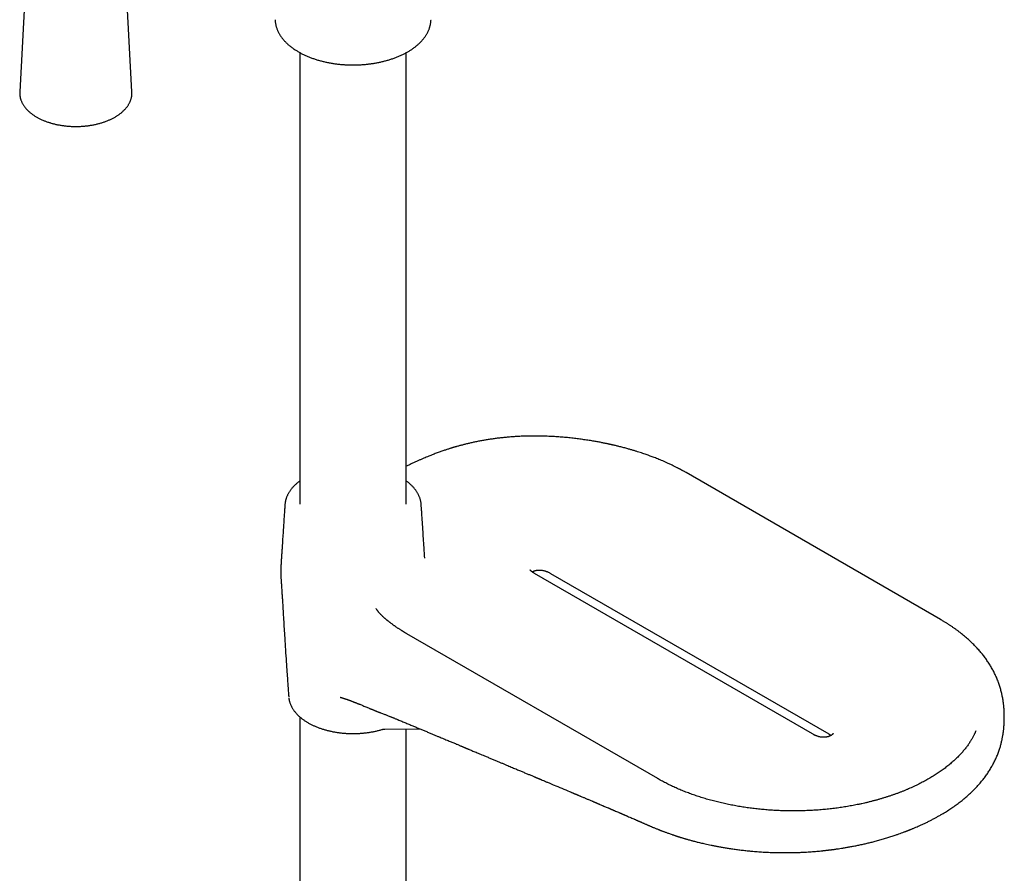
# Model space of a CAD drawing. Header units: millimetres. Extents: x 8 to 839, y 12 to 2009.
# Tile 2 of 22: x 635 to 839, y 311 to 487. Entities that reach past the tile are written whole.
import ezdxf

# ---------------------------------------------------------------- set-up
doc = ezdxf.new("R2010")
doc.units = ezdxf.units.MM

msp = doc.modelspace()

# ---------------------------------------------------------------- linework, layer by layer
at = {"color": 7, "linetype": 'Continuous', "lineweight": 30}
for p, q in [((635.84, 496.16), (634.59, 472.51)), ((657.83, 472.51), (656.58, 496.16)), ((692.65, 480.64), (692.65, 387.1)), ((714.65, 387.1), (714.65, 480.64)), ((634.59, 472.51), (634.59, 472.51)), ((657.83, 472.52), (657.83, 472.51)), ((825.33, 363.26), (772.64, 393.68)), ((689.53, 387.06), (689.53, 387.06)), ((717.77, 387.06), (717.77, 387.05)), ((718.5, 375.93), (718.5, 375.96)), ((798.86, 339.53), (741.23, 372.8)), ((744.56, 372.8), (802.19, 339.53)), ((766.77, 330.28), (714.79, 360.29)), ((692.65, 343.04), (692.65, 192.95)), ((710.2, 340.54), (717.47, 340.61)), ((714.65, 192.95), (714.65, 340.58))]:
    msp.add_line(p, q, dxfattribs=at)
for points, knots in [([(687.5, 487.47), (687.5, 487.43), (687.51, 487.3), (687.52, 487.09), (687.55, 486.84), (687.59, 486.59), (687.65, 486.34), (687.71, 486.09), (687.78, 485.84), (687.87, 485.59), (687.97, 485.34), (688.08, 485.09), (688.2, 484.84), (688.33, 484.59), (688.48, 484.35), (688.63, 484.11), (688.8, 483.87), (688.98, 483.63), (689.17, 483.39), (689.37, 483.16), (689.58, 482.93), (689.8, 482.7), (690.04, 482.48), (690.28, 482.26), (690.54, 482.05), (690.8, 481.83), (691.07, 481.63), (691.34, 481.44), (691.62, 481.26), (691.9, 481.08), (692.17, 480.91), (692.46, 480.74), (692.75, 480.58), (693.05, 480.43), (693.35, 480.27), (693.66, 480.13), (693.98, 479.98), (694.3, 479.85), (694.63, 479.71), (694.96, 479.59), (695.3, 479.46), (695.64, 479.35), (695.99, 479.23), (696.34, 479.12), (696.7, 479.02), (697.06, 478.92), (697.42, 478.83), (697.79, 478.75), (698.16, 478.66), (698.54, 478.59), (698.91, 478.52), (699.29, 478.45), (699.67, 478.39), (700.06, 478.34), (700.44, 478.29), (700.82, 478.25), (701.21, 478.21), (701.59, 478.18), (701.97, 478.15), (702.34, 478.13), (702.67, 478.12), (702.96, 478.11), (703.28, 478.1), (703.5, 478.1), (703.65, 478.1)], [0, 0, 0, 0, 0.008467, 0.024923, 0.041436, 0.058012, 0.074657, 0.091375, 0.108169, 0.125041, 0.141994, 0.159027, 0.17614, 0.193331, 0.210597, 0.227935, 0.245341, 0.262809, 0.280336, 0.297916, 0.315544, 0.333214, 0.350922, 0.368664, 0.386435, 0.404232, 0.422051, 0.438056, 0.455862, 0.471866, 0.487871, 0.503873, 0.519873, 0.53587, 0.551863, 0.567852, 0.583837, 0.599818, 0.615793, 0.631764, 0.647729, 0.663688, 0.679642, 0.695589, 0.71153, 0.727463, 0.743388, 0.759305, 0.775211, 0.791106, 0.806987, 0.822852, 0.838697, 0.854515, 0.870298, 0.886032, 0.901693, 0.917241, 0.932589, 0.947538, 0.961478, 0.972755, 0.98248, 1, 1, 1, 1]), ([(703.65, 478.1), (703.8, 478.1), (704, 478.1), (704.3, 478.11), (704.56, 478.12), (704.86, 478.13), (705.18, 478.14), (705.52, 478.17), (705.86, 478.19), (706.22, 478.22), (706.58, 478.26), (706.94, 478.3), (707.3, 478.35), (707.67, 478.4), (708.04, 478.46), (708.4, 478.52), (708.77, 478.59), (709.14, 478.66), (709.5, 478.74), (709.86, 478.83), (710.22, 478.92), (710.58, 479.02), (710.93, 479.12), (711.28, 479.22), (711.63, 479.34), (711.97, 479.45), (712.31, 479.58), (712.65, 479.7), (712.97, 479.84), (713.3, 479.97), (713.61, 480.12), (713.93, 480.26), (714.23, 480.42), (714.53, 480.57), (714.83, 480.73), (715.11, 480.9), (715.39, 481.07), (715.67, 481.24), (715.93, 481.42), (716.19, 481.61), (716.44, 481.79), (716.68, 481.98), (716.92, 482.18), (717.15, 482.37), (717.36, 482.58), (717.57, 482.78), (717.78, 482.99), (717.97, 483.2), (718.15, 483.42), (718.33, 483.64), (718.49, 483.86), (718.65, 484.08), (718.8, 484.31), (718.93, 484.53), (719.06, 484.77), (719.18, 485), (719.29, 485.24), (719.39, 485.47), (719.47, 485.71), (719.55, 485.95), (719.62, 486.2), (719.68, 486.44), (719.72, 486.69), (719.76, 486.93), (719.78, 487.18), (719.8, 487.36), (719.8, 487.45), (719.8, 487.47)], [0, 0, 0, 0, 0.017666, 0.024701, 0.036396, 0.048526, 0.061529, 0.075098, 0.089107, 0.103456, 0.118076, 0.132914, 0.14793, 0.163094, 0.178382, 0.193776, 0.20926, 0.224822, 0.240451, 0.25614, 0.271881, 0.287669, 0.303498, 0.319363, 0.335262, 0.35119, 0.367146, 0.383126, 0.399128, 0.415151, 0.431193, 0.447252, 0.463327, 0.479417, 0.495521, 0.511637, 0.527764, 0.543903, 0.560051, 0.576208, 0.592373, 0.608545, 0.624723, 0.640907, 0.657095, 0.673286, 0.68948, 0.705676, 0.721872, 0.738068, 0.754263, 0.770457, 0.786649, 0.802838, 0.819026, 0.835212, 0.851398, 0.867584, 0.883774, 0.899969, 0.916174, 0.932392, 0.948627, 0.964886, 0.981173, 0.997495, 1, 1, 1, 1]), ([(634.59, 472.51), (634.59, 472.44), (634.58, 472.3), (634.59, 472.08), (634.6, 471.87), (634.63, 471.66), (634.67, 471.44), (634.71, 471.23), (634.77, 471.02), (634.84, 470.81), (634.92, 470.6), (635.02, 470.39), (635.12, 470.19), (635.23, 469.98), (635.35, 469.78), (635.49, 469.58), (635.63, 469.38), (635.79, 469.19), (635.95, 469), (636.13, 468.81), (636.31, 468.63), (636.5, 468.45), (636.71, 468.27), (636.92, 468.1), (637.14, 467.93), (637.37, 467.76), (637.61, 467.6), (637.85, 467.45), (638.11, 467.3), (638.37, 467.15), (638.64, 467.01), (638.91, 466.88), (639.2, 466.74), (639.49, 466.62), (639.78, 466.5), (640.08, 466.39), (640.39, 466.28), (640.63, 466.2), (640.82, 466.14), (641.01, 466.08), (641.28, 466.01), (641.6, 465.92), (641.93, 465.84), (642.27, 465.76), (642.6, 465.7), (642.95, 465.63), (643.29, 465.58), (643.64, 465.53), (643.99, 465.48), (644.34, 465.45), (644.69, 465.42), (645.04, 465.39), (645.4, 465.38), (645.76, 465.36), (646.11, 465.36), (646.47, 465.36), (646.82, 465.37), (647.18, 465.38), (647.53, 465.4), (647.89, 465.43), (648.24, 465.46), (648.59, 465.5), (648.94, 465.55), (649.28, 465.6), (649.63, 465.66), (649.97, 465.73), (650.3, 465.8), (650.63, 465.87), (650.96, 465.96), (651.29, 466.05), (651.61, 466.14), (651.92, 466.24), (652.23, 466.35), (652.53, 466.46), (652.83, 466.58), (653.12, 466.7), (653.41, 466.83), (653.69, 466.96), (653.96, 467.1), (654.22, 467.25), (654.48, 467.39), (654.73, 467.55), (654.97, 467.71), (655.2, 467.87), (655.43, 468.04), (655.64, 468.21), (655.85, 468.39), (656.05, 468.57), (656.23, 468.75), (656.41, 468.94), (656.58, 469.13), (656.74, 469.32), (656.89, 469.52), (657.03, 469.72), (657.16, 469.92), (657.27, 470.13), (657.38, 470.33), (657.47, 470.54), (657.56, 470.75), (657.63, 470.96), (657.69, 471.18), (657.74, 471.39), (657.79, 471.6), (657.81, 471.82), (657.83, 472.03), (657.84, 472.25), (657.84, 472.41), (657.83, 472.5), (657.83, 472.51)], [0, 0, 0, 0, 0.009228, 0.018528, 0.027827, 0.03713, 0.046442, 0.055768, 0.065114, 0.074483, 0.083878, 0.093303, 0.102758, 0.112244, 0.12176, 0.131306, 0.140879, 0.150479, 0.160101, 0.169744, 0.179405, 0.18908, 0.198768, 0.208466, 0.218171, 0.227882, 0.237596, 0.247313, 0.257031, 0.266748, 0.276464, 0.286179, 0.29589, 0.3056, 0.315306, 0.325009, 0.33471, 0.344406, 0.347013, 0.352133, 0.361824, 0.371512, 0.381198, 0.39088, 0.40056, 0.410238, 0.419914, 0.429588, 0.43926, 0.44893, 0.4586, 0.468268, 0.477935, 0.487602, 0.497269, 0.506935, 0.516602, 0.526269, 0.535936, 0.545604, 0.555273, 0.564944, 0.574616, 0.584289, 0.593965, 0.603643, 0.613323, 0.623005, 0.632691, 0.642379, 0.652071, 0.661766, 0.671464, 0.681166, 0.690872, 0.700581, 0.710294, 0.720011, 0.72973, 0.739453, 0.749178, 0.758905, 0.768633, 0.778361, 0.788088, 0.797812, 0.807531, 0.817245, 0.826949, 0.836642, 0.846322, 0.855985, 0.865628, 0.875249, 0.884845, 0.894412, 0.903951, 0.913458, 0.922933, 0.932376, 0.941789, 0.951173, 0.960532, 0.969868, 0.979188, 0.988495, 0.997795, 1, 1, 1, 1]), ([(772.64, 393.68), (772.56, 393.72), (772.4, 393.81), (772.18, 393.93), (772, 394.04), (771.84, 394.13), (771.71, 394.2), (771.61, 394.25), (771.55, 394.28), (771.51, 394.31), (771.47, 394.32), (771.44, 394.34), (771.41, 394.36), (771.35, 394.39), (771.25, 394.44), (771.11, 394.51), (770.96, 394.6), (770.76, 394.7), (770.53, 394.81), (770.25, 394.95), (769.95, 395.1), (769.62, 395.26), (769.28, 395.42), (768.87, 395.61), (768.38, 395.83), (767.83, 396.07), (767.29, 396.29), (766.78, 396.5), (766.3, 396.69), (765.85, 396.87), (765.43, 397.02), (765.02, 397.17), (764.59, 397.33), (764.13, 397.49), (763.64, 397.65), (763.13, 397.82), (762.58, 398), (762, 398.18), (761.38, 398.36), (760.83, 398.52), (760.34, 398.66), (759.94, 398.77), (759.54, 398.87), (759.14, 398.98), (758.76, 399.07), (758.38, 399.17), (758.05, 399.25), (757.75, 399.32), (757.49, 399.38), (757.28, 399.43), (757.11, 399.46), (756.98, 399.49), (756.89, 399.51), (756.8, 399.53), (756.69, 399.55), (756.58, 399.58), (756.44, 399.61), (756.26, 399.65), (756.02, 399.7), (755.72, 399.76), (755.38, 399.83), (755.01, 399.9), (754.61, 399.98), (754.2, 400.05), (753.78, 400.13), (753.14, 400.24), (752.29, 400.37), (751.21, 400.53), (750.09, 400.68), (748.94, 400.82), (747.76, 400.94), (746.57, 401.04), (745.38, 401.12), (744.19, 401.18), (743, 401.22), (741.81, 401.24), (740.61, 401.24), (739.41, 401.22), (738.29, 401.18), (737.26, 401.12), (736.31, 401.05), (735.37, 400.97), (734.44, 400.88), (733.54, 400.77), (732.67, 400.66), (731.84, 400.53), (731.05, 400.4), (730.24, 400.26), (729.44, 400.11), (728.64, 399.94), (727.88, 399.78), (727.16, 399.6), (726.46, 399.43), (725.8, 399.26), (725.33, 399.13), (725.03, 399.04), (724.91, 399.01), (724.82, 398.98), (724.76, 398.96), (724.72, 398.95), (724.69, 398.94), (724.63, 398.92), (724.54, 398.9), (724.4, 398.86), (724.22, 398.8), (724.01, 398.74), (723.78, 398.67), (723.53, 398.59), (723.25, 398.5), (722.94, 398.4), (722.6, 398.28), (722.24, 398.16), (721.86, 398.03), (721.48, 397.89), (721.08, 397.75), (720.67, 397.59), (720.23, 397.42), (719.78, 397.24), (719.31, 397.05), (718.82, 396.85), (718.3, 396.63), (717.76, 396.4), (717.2, 396.15), (716.6, 395.88), (715.98, 395.6), (715.34, 395.3), (714.89, 395.09), (714.66, 394.97), (714.65, 394.97)], [0, 0, 0, 0, 0.00535, 0.010038, 0.014069, 0.017444, 0.020167, 0.022239, 0.023412, 0.024184, 0.02478, 0.025438, 0.026157, 0.026938, 0.029331, 0.032164, 0.035435, 0.039143, 0.044124, 0.049719, 0.055925, 0.062665, 0.069357, 0.075876, 0.087091, 0.097765, 0.107903, 0.117512, 0.126595, 0.135156, 0.142197, 0.149589, 0.15742, 0.165687, 0.174387, 0.183517, 0.193074, 0.203324, 0.214016, 0.225143, 0.231903, 0.238811, 0.245686, 0.252092, 0.259014, 0.265266, 0.27085, 0.275771, 0.280032, 0.283635, 0.286583, 0.288441, 0.289896, 0.291261, 0.292931, 0.294894, 0.297107, 0.299567, 0.3039, 0.308828, 0.314349, 0.320457, 0.327051, 0.333771, 0.340584, 0.347487, 0.36428, 0.38156, 0.399304, 0.417485, 0.436089, 0.455013, 0.473478, 0.491967, 0.510494, 0.529073, 0.547721, 0.566453, 0.585287, 0.600138, 0.615072, 0.6301, 0.645043, 0.659559, 0.673398, 0.68683, 0.699861, 0.712493, 0.726366, 0.739729, 0.752582, 0.764927, 0.776813, 0.788252, 0.799242, 0.80188, 0.804037, 0.8056, 0.806569, 0.806997, 0.807602, 0.80861, 0.810021, 0.812531, 0.815762, 0.819717, 0.823686, 0.828194, 0.833243, 0.83884, 0.844989, 0.851697, 0.858972, 0.865836, 0.873151, 0.880926, 0.88917, 0.897893, 0.906937, 0.916467, 0.926495, 0.937035, 0.948335, 0.960203, 0.972657, 0.985718, 0.999406, 1, 1, 1, 1]), ([(692.65, 391.96), (692.64, 391.95), (692.55, 391.89), (692.38, 391.76), (692.16, 391.58), (691.94, 391.4), (691.73, 391.21), (691.53, 391.02), (691.34, 390.82), (691.16, 390.63), (690.99, 390.42), (690.82, 390.22), (690.67, 390.01), (690.52, 389.8), (690.38, 389.59), (690.26, 389.38), (690.14, 389.16), (690.03, 388.94), (689.93, 388.72), (689.85, 388.49), (689.77, 388.27), (689.7, 388.04), (689.64, 387.81), (689.6, 387.58), (689.56, 387.35), (689.54, 387.18), (689.54, 387.08), (689.54, 387.06)], [0, 0, 0, 0, 0.006245, 0.048964, 0.091704, 0.134459, 0.177228, 0.220007, 0.262792, 0.305581, 0.348369, 0.391154, 0.433932, 0.476702, 0.519461, 0.562208, 0.604944, 0.64767, 0.690391, 0.733111, 0.775837, 0.818581, 0.861353, 0.904168, 0.947043, 0.989996, 1, 1, 1, 1]), ([(717.76, 387.05), (717.76, 387.1), (717.75, 387.23), (717.73, 387.43), (717.69, 387.67), (717.63, 387.9), (717.57, 388.14), (717.5, 388.37), (717.41, 388.61), (717.31, 388.84), (717.2, 389.08), (717.08, 389.31), (716.95, 389.54), (716.8, 389.77), (716.65, 390), (716.48, 390.22), (716.3, 390.44), (716.11, 390.66), (715.91, 390.88), (715.69, 391.09), (715.48, 391.29), (715.25, 391.49), (715.02, 391.68), (714.82, 391.83), (714.7, 391.93), (714.65, 391.96)], [0, 0, 0, 0, 0.025982, 0.069526, 0.113263, 0.157209, 0.201379, 0.245785, 0.290433, 0.33533, 0.380474, 0.425862, 0.471488, 0.517342, 0.56341, 0.609679, 0.656132, 0.702753, 0.749523, 0.796426, 0.843447, 0.885733, 0.932807, 0.975128, 1, 1, 1, 1]), ([(689.53, 387.06), (689.52, 386.82), (689.47, 386.23), (689.41, 385.27), (689.33, 384.13), (689.25, 382.86), (689.16, 381.46), (689.06, 379.87), (688.96, 378.41), (688.89, 377.34), (688.85, 376.76), (688.82, 376.38), (688.8, 376.04), (688.78, 375.68), (688.76, 375.33), (688.74, 375.04), (688.73, 374.82), (688.72, 374.68), (688.72, 374.57), (688.71, 374.47), (688.71, 374.37), (688.7, 374.28), (688.7, 374.19), (688.69, 374.13), (688.69, 374.08), (688.69, 374.05), (688.68, 374.03), (688.68, 373.99), (688.68, 373.95), (688.68, 373.9), (688.67, 373.85), (688.67, 373.78), (688.66, 373.7), (688.66, 373.61), (688.65, 373.5), (688.65, 373.38), (688.65, 373.29), (688.65, 373.25)], [0, 0, 0, 0, 0.051295, 0.124471, 0.206832, 0.298522, 0.397784, 0.512752, 0.645324, 0.715251, 0.748086, 0.771796, 0.796863, 0.821557, 0.845826, 0.869634, 0.881303, 0.88899, 0.897069, 0.905104, 0.913169, 0.921312, 0.929609, 0.938132, 0.943176, 0.946244, 0.948724, 0.951253, 0.953816, 0.956585, 0.959771, 0.963595, 0.968288, 0.974092, 0.981263, 0.990069, 1, 1, 1, 1]), ([(718.5, 375.96), (718.5, 376), (718.49, 376.15), (718.47, 376.43), (718.45, 376.77), (718.42, 377.21), (718.36, 378.13), (718.26, 379.58), (718.15, 381.29), (718.05, 382.82), (717.97, 384.11), (717.89, 385.28), (717.82, 386.25), (717.78, 386.83), (717.77, 387.06)], [0, 0, 0, 0, 0.010504, 0.041024, 0.072064, 0.103561, 0.160258, 0.324534, 0.497881, 0.625081, 0.740248, 0.845736, 0.939178, 1, 1, 1, 1]), ([(741.23, 372.8), (741.19, 372.82), (741.12, 372.86), (741.03, 372.91), (740.96, 372.96), (740.9, 373), (740.84, 373.04), (740.78, 373.09), (740.69, 373.15), (740.59, 373.23), (740.48, 373.33), (740.42, 373.4), (740.38, 373.45), (740.36, 373.48), (740.34, 373.51), (740.32, 373.53), (740.31, 373.54), (740.31, 373.54), (740.31, 373.54)], [0, 0, 0, 0, 0.076481, 0.140213, 0.189636, 0.232509, 0.278599, 0.327922, 0.380062, 0.498559, 0.609341, 0.708379, 0.752498, 0.796399, 0.850759, 0.913794, 0.969851, 1, 1, 1, 1]), ([(740.75, 373.1), (740.79, 373.12), (740.87, 373.17), (740.99, 373.22), (741.1, 373.27), (741.2, 373.31), (741.29, 373.34), (741.37, 373.36), (741.45, 373.39), (741.53, 373.41), (741.63, 373.43), (741.74, 373.45), (741.88, 373.47), (742.02, 373.48), (742.17, 373.49), (742.3, 373.49), (742.43, 373.48), (742.59, 373.47), (742.81, 373.45), (743.06, 373.4), (743.26, 373.36), (743.4, 373.32), (743.5, 373.28), (743.62, 373.24), (743.77, 373.19), (743.95, 373.11), (744.15, 373.02), (744.35, 372.92), (744.49, 372.84), (744.56, 372.8)], [0, 0, 0, 0, 0.039738, 0.079018, 0.112018, 0.139235, 0.161007, 0.184074, 0.205167, 0.224536, 0.246679, 0.27346, 0.304723, 0.339347, 0.370362, 0.404254, 0.43045, 0.456236, 0.512768, 0.574974, 0.637112, 0.659446, 0.682578, 0.714173, 0.755242, 0.805363, 0.863824, 0.929392, 1, 1, 1, 1]), ([(688.65, 373.25), (688.65, 373.24), (688.65, 373.19), (688.65, 373.09), (688.65, 372.94), (688.66, 372.8), (688.66, 372.65), (688.67, 372.49), (688.67, 372.33), (688.68, 372.16), (688.69, 371.98), (688.71, 371.8), (688.72, 371.6), (688.73, 371.39), (688.75, 371.16), (688.77, 370.88), (688.79, 370.56), (688.82, 370.18), (688.85, 369.7), (688.89, 369.09), (688.94, 368.31), (689, 367.38), (689.07, 366.27), (689.15, 364.87), (689.29, 362.57), (689.47, 359.68), (689.67, 356.56), (689.83, 354.06), (689.97, 352.06), (690.08, 350.47), (690.17, 349.21), (690.25, 348.22), (690.3, 347.55), (690.33, 347.21), (690.33, 347.13)], [0, 0, 0, 0, 0.000463, 0.004997, 0.009574, 0.014244, 0.019064, 0.024093, 0.029392, 0.035027, 0.04107, 0.047599, 0.054703, 0.062482, 0.071053, 0.080551, 0.093625, 0.108651, 0.125812, 0.150936, 0.181211, 0.217208, 0.260048, 0.310744, 0.379188, 0.527112, 0.645342, 0.740773, 0.816774, 0.876796, 0.924041, 0.961253, 0.990665, 1, 1, 1, 1]), ([(714.79, 360.29), (714.73, 360.32), (714.61, 360.39), (714.45, 360.49), (714.31, 360.57), (714.2, 360.64), (714.09, 360.71), (713.99, 360.77), (713.89, 360.83), (713.76, 360.91), (713.59, 361.02), (713.39, 361.15), (713.18, 361.28), (712.98, 361.41), (712.79, 361.54), (712.61, 361.66), (712.44, 361.78), (712.27, 361.9), (712.09, 362.02), (711.89, 362.17), (711.68, 362.32), (711.48, 362.47), (711.31, 362.6), (711.18, 362.7), (711.06, 362.79), (710.97, 362.86), (710.92, 362.91), (710.87, 362.94), (710.81, 362.99), (710.73, 363.05), (710.64, 363.13), (710.52, 363.23), (710.38, 363.35), (710.23, 363.48), (710.11, 363.59), (709.99, 363.69), (709.89, 363.78), (709.81, 363.87), (709.73, 363.94), (709.66, 364.01), (709.58, 364.08), (709.51, 364.16), (709.43, 364.24), (709.35, 364.32), (709.27, 364.41), (709.17, 364.52), (709.05, 364.65), (708.94, 364.78), (708.86, 364.89), (708.79, 364.98), (708.74, 365.04), (708.7, 365.1), (708.66, 365.15), (708.62, 365.2), (708.57, 365.27), (708.53, 365.35), (708.48, 365.42), (708.45, 365.47), (708.43, 365.51), (708.41, 365.54), (708.4, 365.55), (708.41, 365.55), (708.41, 365.55)], [0, 0, 0, 0, 0.02432, 0.045552, 0.06369, 0.078716, 0.091, 0.104863, 0.117051, 0.13013, 0.155573, 0.182408, 0.209441, 0.234425, 0.26002, 0.283331, 0.304459, 0.326127, 0.348758, 0.375583, 0.404068, 0.434569, 0.45348, 0.472838, 0.489188, 0.501402, 0.507257, 0.512799, 0.52088, 0.531553, 0.544797, 0.560116, 0.583058, 0.603908, 0.622693, 0.639223, 0.653945, 0.667171, 0.678929, 0.689892, 0.700589, 0.713466, 0.726532, 0.738744, 0.750418, 0.770203, 0.790966, 0.811084, 0.831962, 0.843866, 0.855833, 0.86553, 0.873115, 0.882533, 0.894248, 0.914881, 0.930365, 0.946243, 0.962579, 0.978363, 0.99538, 1, 1, 1, 1]), ([(838.57, 343.04), (838.57, 343.1), (838.57, 343.31), (838.56, 343.64), (838.55, 344.03), (838.53, 344.41), (838.51, 344.77), (838.48, 345.13), (838.44, 345.49), (838.4, 345.84), (838.36, 346.19), (838.3, 346.56), (838.24, 346.94), (838.16, 347.34), (838.08, 347.74), (837.99, 348.14), (837.88, 348.55), (837.77, 348.96), (837.64, 349.38), (837.5, 349.8), (837.35, 350.23), (837.19, 350.66), (837.02, 351.08), (836.84, 351.48), (836.66, 351.87), (836.47, 352.27), (836.27, 352.66), (836.06, 353.04), (835.84, 353.43), (835.61, 353.82), (835.37, 354.2), (835.11, 354.58), (834.85, 354.95), (834.59, 355.33), (834.31, 355.69), (834.02, 356.06), (833.72, 356.42), (833.42, 356.78), (833.11, 357.13), (832.77, 357.49), (832.43, 357.85), (832.08, 358.2), (831.72, 358.55), (831.35, 358.9), (830.96, 359.25), (830.55, 359.6), (830.14, 359.95), (829.72, 360.29), (829.29, 360.63), (828.85, 360.96), (828.4, 361.29), (827.94, 361.61), (827.47, 361.93), (827, 362.24), (826.51, 362.55), (826.02, 362.85), (825.62, 363.09), (825.39, 363.22), (825.33, 363.26)], [0, 0, 0, 0, 0.006841, 0.020692, 0.033983, 0.046935, 0.059721, 0.072468, 0.085241, 0.098119, 0.111167, 0.124439, 0.139492, 0.154913, 0.170723, 0.18697, 0.203693, 0.220918, 0.238661, 0.256926, 0.275704, 0.294974, 0.314704, 0.332742, 0.351044, 0.369573, 0.388295, 0.407178, 0.426193, 0.445315, 0.464522, 0.483795, 0.503118, 0.522479, 0.541867, 0.561273, 0.580691, 0.600115, 0.619539, 0.63896, 0.660588, 0.679994, 0.699217, 0.720157, 0.741058, 0.761965, 0.782877, 0.803795, 0.824716, 0.845641, 0.866569, 0.887499, 0.908431, 0.929366, 0.950303, 0.971242, 0.992182, 1, 1, 1, 1]), ([(690.35, 346.98), (690.35, 346.95), (690.36, 346.84), (690.39, 346.66), (690.44, 346.43), (690.5, 346.2), (690.57, 345.97), (690.66, 345.74), (690.75, 345.51), (690.86, 345.28), (690.97, 345.05), (691.1, 344.83), (691.24, 344.61), (691.4, 344.39), (691.56, 344.17), (691.74, 343.95), (691.92, 343.74), (692.12, 343.53), (692.32, 343.33), (692.54, 343.13), (692.75, 342.95), (692.97, 342.77), (693.19, 342.6), (693.42, 342.43), (693.66, 342.27), (693.91, 342.11), (694.16, 341.95), (694.42, 341.8), (694.68, 341.66), (694.95, 341.52), (695.23, 341.38), (695.52, 341.25), (695.81, 341.12), (696.1, 340.99), (696.4, 340.88), (696.71, 340.76), (697.02, 340.66), (697.33, 340.55), (697.65, 340.45), (697.98, 340.36), (698.31, 340.27), (698.64, 340.19), (698.97, 340.12), (699.31, 340.04), (699.65, 339.98), (700, 339.92), (700.34, 339.86), (700.69, 339.81), (701.04, 339.77), (701.39, 339.73), (701.73, 339.7), (702.08, 339.67), (702.41, 339.65), (702.72, 339.64), (702.99, 339.63), (703.24, 339.62), (703.45, 339.62), (703.59, 339.62), (703.65, 339.62)], [0, 0, 0, 0, 0.007565, 0.026356, 0.045241, 0.064226, 0.083318, 0.102522, 0.121839, 0.14127, 0.160814, 0.180469, 0.200229, 0.220088, 0.240041, 0.260079, 0.280194, 0.300379, 0.320624, 0.338832, 0.359117, 0.377346, 0.395583, 0.413823, 0.432066, 0.450308, 0.46855, 0.486788, 0.505022, 0.523252, 0.541476, 0.559694, 0.577906, 0.59611, 0.614307, 0.632496, 0.650677, 0.668849, 0.687011, 0.705163, 0.723304, 0.741432, 0.759546, 0.777644, 0.795723, 0.813778, 0.831804, 0.84979, 0.867722, 0.885576, 0.903308, 0.92083, 0.937942, 0.954061, 0.967506, 0.978452, 0.991514, 1, 1, 1, 1]), ([(700.99, 347.14), (700.99, 347.14), (700.99, 347.14), (701.01, 347.13), (701.04, 347.13), (701.07, 347.12), (701.12, 347.11), (701.17, 347.09), (701.23, 347.08), (701.29, 347.06), (701.34, 347.04), (701.39, 347.03), (701.45, 347.01), (701.5, 347), (701.56, 346.98), (701.63, 346.96), (701.69, 346.94), (701.73, 346.92), (701.78, 346.91), (701.83, 346.89), (701.91, 346.86), (702, 346.83), (702.1, 346.8), (702.18, 346.77), (702.27, 346.74), (702.36, 346.71), (702.46, 346.67), (702.57, 346.63), (702.69, 346.59), (702.8, 346.55), (702.92, 346.5), (703.04, 346.46), (703.18, 346.4), (703.34, 346.34), (703.5, 346.28), (703.65, 346.22), (703.78, 346.17), (703.89, 346.13), (703.99, 346.09), (704.08, 346.06), (704.15, 346.03), (704.24, 345.99), (704.34, 345.95), (704.47, 345.9), (704.6, 345.85), (704.74, 345.79), (704.88, 345.73), (705.09, 345.65), (705.36, 345.54), (705.71, 345.39), (706.08, 345.24), (706.47, 345.08), (706.79, 344.95), (707.04, 344.84), (707.23, 344.76), (707.42, 344.68), (707.61, 344.61), (707.78, 344.54), (707.93, 344.48), (708.07, 344.42), (708.2, 344.37), (708.32, 344.32), (708.44, 344.27), (708.59, 344.21), (708.76, 344.15), (708.94, 344.07), (709.15, 343.99), (709.41, 343.89), (709.72, 343.77), (710.04, 343.65), (710.34, 343.53), (710.64, 343.42), (710.94, 343.3), (711.21, 343.2), (711.44, 343.11), (711.62, 343.04), (711.8, 342.97), (712, 342.89), (712.22, 342.8), (712.46, 342.7), (712.7, 342.6), (712.85, 342.54), (712.92, 342.51)], [0, 0, 0, 0, 0.004669, 0.012394, 0.019074, 0.026167, 0.032745, 0.040478, 0.049737, 0.057354, 0.063162, 0.069067, 0.075491, 0.081349, 0.087973, 0.095284, 0.101786, 0.106912, 0.110681, 0.114757, 0.12362, 0.13433, 0.143683, 0.151516, 0.159315, 0.16801, 0.177598, 0.1874, 0.199151, 0.20973, 0.219516, 0.230542, 0.243093, 0.257153, 0.272701, 0.285287, 0.296553, 0.306443, 0.314966, 0.322131, 0.328101, 0.334651, 0.343652, 0.354105, 0.365585, 0.377178, 0.388856, 0.400625, 0.428385, 0.454716, 0.484976, 0.515533, 0.546887, 0.559876, 0.574175, 0.589685, 0.604171, 0.616781, 0.627512, 0.638568, 0.648124, 0.656402, 0.665739, 0.676757, 0.689219, 0.703265, 0.718482, 0.734772, 0.761499, 0.787064, 0.807636, 0.82895, 0.852007, 0.875498, 0.889228, 0.902873, 0.916434, 0.930749, 0.947043, 0.965323, 0.985589, 1, 1, 1, 1]), ([(825.36, 322.76), (825.46, 322.82), (825.72, 322.97), (826.13, 323.21), (826.6, 323.5), (827.05, 323.79), (827.5, 324.08), (827.94, 324.38), (828.37, 324.69), (828.79, 324.99), (829.21, 325.31), (829.62, 325.62), (830.02, 325.94), (830.41, 326.27), (830.8, 326.6), (831.17, 326.93), (831.54, 327.27), (831.9, 327.61), (832.25, 327.95), (832.59, 328.3), (832.92, 328.65), (833.25, 329.01), (833.56, 329.37), (833.87, 329.73), (834.16, 330.1), (834.45, 330.47), (834.73, 330.85), (835, 331.23), (835.25, 331.61), (835.5, 331.99), (835.74, 332.38), (835.97, 332.77), (836.19, 333.17), (836.4, 333.56), (836.6, 333.96), (836.79, 334.36), (836.97, 334.76), (837.13, 335.16), (837.29, 335.56), (837.43, 335.96), (837.57, 336.36), (837.69, 336.74), (837.8, 337.11), (837.89, 337.46), (837.98, 337.81), (838.06, 338.15), (838.13, 338.48), (838.19, 338.81), (838.25, 339.14), (838.31, 339.47), (838.35, 339.8), (838.4, 340.14), (838.44, 340.48), (838.47, 340.83), (838.5, 341.18), (838.53, 341.55), (838.55, 341.94), (838.56, 342.36), (838.57, 342.73), (838.57, 342.96), (838.57, 343.04)], [0, 0, 0, 0, 0.012504, 0.032162, 0.051827, 0.071499, 0.091177, 0.11086, 0.130549, 0.150244, 0.169942, 0.189645, 0.209352, 0.229062, 0.248775, 0.26849, 0.288206, 0.307923, 0.327639, 0.347353, 0.367063, 0.386769, 0.406467, 0.426155, 0.44583, 0.465486, 0.485121, 0.504727, 0.524299, 0.543827, 0.5633, 0.582708, 0.602034, 0.621259, 0.640363, 0.659319, 0.678097, 0.696663, 0.714976, 0.732996, 0.750676, 0.767868, 0.783273, 0.797946, 0.812102, 0.825779, 0.839025, 0.8519, 0.864466, 0.876792, 0.888951, 0.901023, 0.913096, 0.92524, 0.937564, 0.950201, 0.963317, 0.97712, 0.991863, 1, 1, 1, 1]), ([(712.92, 342.51), (713.2, 342.39), (713.77, 342.16), (714.6, 341.81), (715.41, 341.47), (716.18, 341.15), (716.93, 340.84), (717.65, 340.53), (718.37, 340.24), (719.07, 339.94), (719.77, 339.65), (720.43, 339.37), (721.06, 339.11), (721.64, 338.87), (722.17, 338.65), (722.66, 338.44), (723.11, 338.25), (723.54, 338.07), (723.94, 337.91), (724.31, 337.75), (724.67, 337.6), (725, 337.46), (725.32, 337.33), (725.6, 337.21), (725.84, 337.11), (726.05, 337.02), (726.22, 336.95), (726.36, 336.9), (726.47, 336.85), (726.54, 336.82), (726.59, 336.8), (726.62, 336.79), (726.65, 336.77), (726.7, 336.75), (726.78, 336.72), (726.89, 336.67), (727.02, 336.62), (727.18, 336.55), (727.35, 336.48), (727.53, 336.4), (727.78, 336.3), (728.1, 336.17), (728.49, 336), (728.91, 335.83), (729.36, 335.64), (729.84, 335.44), (730.34, 335.23), (730.94, 334.98), (731.61, 334.7), (732.32, 334.4), (733, 334.11), (733.66, 333.84), (734.28, 333.58), (734.86, 333.34), (735.41, 333.11), (735.93, 332.89), (736.42, 332.68), (736.89, 332.49), (737.33, 332.3), (737.73, 332.13), (738.12, 331.97), (738.6, 331.77), (739.19, 331.52), (739.86, 331.24), (740.49, 330.98), (740.96, 330.78), (741.26, 330.65), (741.4, 330.6), (741.52, 330.54), (741.63, 330.5), (741.72, 330.46), (741.81, 330.42), (741.9, 330.38), (742.01, 330.34), (742.14, 330.29), (742.29, 330.22), (742.45, 330.15), (742.72, 330.04), (743.08, 329.89), (743.57, 329.68), (744.11, 329.46), (744.69, 329.21), (745.62, 328.82), (746.9, 328.28), (748.05, 327.8), (748.71, 327.52), (748.9, 327.44), (749.07, 327.37), (749.22, 327.31), (749.35, 327.25), (749.46, 327.2), (749.55, 327.17), (749.62, 327.14), (749.68, 327.11), (749.73, 327.09), (749.8, 327.06), (749.88, 327.03), (750, 326.98), (750.13, 326.92), (750.29, 326.86), (750.45, 326.79), (750.61, 326.72), (750.82, 326.63), (751.07, 326.53), (751.36, 326.4), (751.63, 326.29), (751.9, 326.18), (752.17, 326.06), (752.46, 325.94), (752.77, 325.81), (753.05, 325.69), (753.29, 325.59), (753.48, 325.51), (753.65, 325.43), (753.8, 325.37), (753.93, 325.32), (754.05, 325.26), (754.17, 325.21), (754.31, 325.16), (754.46, 325.09), (754.63, 325.02), (754.84, 324.93), (755.11, 324.82), (755.42, 324.68), (755.75, 324.54), (756.11, 324.39), (756.4, 324.26), (756.63, 324.17), (756.78, 324.1), (756.92, 324.04), (757.04, 323.99), (757.13, 323.95), (757.21, 323.92), (757.28, 323.89), (757.33, 323.87), (757.4, 323.84), (757.48, 323.8), (757.58, 323.76), (757.7, 323.71), (757.93, 323.61), (758.24, 323.48), (758.56, 323.34), (758.79, 323.24), (758.93, 323.18), (759.06, 323.13), (759.16, 323.08), (759.24, 323.05), (759.3, 323.02), (759.36, 323), (759.43, 322.97), (759.52, 322.93), (759.62, 322.88), (759.75, 322.83), (759.89, 322.77), (760.05, 322.7), (760.21, 322.63), (760.37, 322.56), (760.62, 322.45), (760.96, 322.3), (761.39, 322.12), (761.72, 321.97), (761.98, 321.86), (762.16, 321.79), (762.33, 321.71), (762.48, 321.64), (762.6, 321.59), (762.68, 321.56), (762.75, 321.53), (762.8, 321.5), (762.85, 321.48), (762.9, 321.46), (762.97, 321.43), (763.07, 321.39), (763.19, 321.34), (763.33, 321.27), (763.49, 321.2), (763.68, 321.12), (763.88, 321.03), (764.1, 320.93), (764.35, 320.82), (764.52, 320.75), (764.61, 320.71)], [0, 0, 0, 0, 0.016523, 0.032509, 0.04796, 0.062874, 0.077253, 0.091095, 0.104401, 0.118419, 0.131788, 0.144508, 0.15658, 0.168004, 0.177826, 0.187112, 0.195863, 0.204077, 0.211755, 0.218898, 0.225505, 0.232153, 0.238153, 0.243504, 0.248207, 0.252262, 0.255478, 0.258123, 0.260196, 0.261699, 0.262478, 0.262905, 0.263354, 0.264322, 0.265847, 0.267914, 0.270523, 0.273626, 0.276947, 0.280442, 0.284111, 0.291094, 0.298632, 0.306724, 0.315371, 0.324572, 0.334327, 0.344626, 0.358959, 0.372694, 0.385833, 0.398374, 0.410319, 0.421469, 0.432043, 0.442041, 0.451463, 0.460465, 0.46887, 0.476678, 0.48399, 0.491118, 0.504649, 0.517557, 0.529842, 0.541503, 0.544447, 0.547151, 0.549534, 0.551598, 0.553343, 0.554965, 0.55662, 0.558675, 0.561129, 0.563983, 0.567236, 0.570802, 0.579419, 0.588278, 0.599139, 0.610344, 0.62189, 0.653236, 0.684312, 0.688191, 0.69189, 0.695202, 0.698124, 0.700658, 0.702768, 0.704503, 0.705863, 0.706849, 0.707646, 0.708905, 0.710631, 0.712823, 0.715481, 0.718546, 0.721767, 0.724902, 0.727951, 0.733873, 0.73944, 0.744651, 0.749702, 0.755041, 0.760685, 0.766635, 0.77289, 0.776998, 0.780695, 0.783982, 0.786858, 0.789341, 0.791675, 0.793872, 0.79646, 0.79951, 0.802865, 0.806231, 0.812249, 0.818296, 0.824708, 0.83161, 0.839002, 0.842096, 0.845109, 0.847762, 0.850052, 0.851978, 0.85354, 0.854739, 0.855652, 0.856896, 0.858519, 0.860521, 0.862903, 0.865626, 0.87378, 0.881596, 0.884575, 0.887445, 0.889911, 0.891933, 0.893407, 0.8945, 0.895553, 0.896942, 0.89867, 0.900734, 0.903136, 0.906168, 0.909422, 0.912618, 0.915755, 0.918831, 0.927631, 0.935911, 0.944123, 0.947621, 0.951147, 0.954701, 0.958205, 0.960104, 0.961714, 0.963036, 0.964069, 0.96484, 0.965774, 0.967191, 0.969092, 0.971476, 0.974344, 0.977695, 0.981297, 0.985329, 0.98979, 0.99468, 1, 1, 1, 1]), ([(703.65, 339.62), (703.78, 339.62), (703.97, 339.62), (704.24, 339.63), (704.47, 339.63), (704.75, 339.65), (705.04, 339.66), (705.35, 339.68), (705.66, 339.71), (705.98, 339.74), (706.3, 339.77), (706.63, 339.82), (706.96, 339.86), (707.29, 339.92), (707.62, 339.97), (707.95, 340.04), (708.28, 340.11), (708.61, 340.18), (708.94, 340.26), (709.26, 340.34), (709.5, 340.41), (709.64, 340.45), (709.67, 340.46)], [0, 0, 0, 0, 0.063797, 0.089267, 0.131603, 0.175514, 0.222594, 0.271717, 0.322432, 0.374378, 0.427299, 0.481005, 0.535352, 0.590231, 0.645555, 0.701257, 0.757282, 0.813586, 0.870132, 0.926889, 0.983833, 1, 1, 1, 1]), ([(709.67, 340.46), (709.71, 340.47), (709.79, 340.5), (709.92, 340.52), (710.06, 340.53), (710.15, 340.54), (710.2, 340.54)], [0, 0, 0, 0, 0.248105, 0.497504, 0.748148, 1, 1, 1, 1]), ([(802.68, 339.24), (802.63, 339.21), (802.54, 339.16), (802.39, 339.09), (802.26, 339.04), (802.13, 338.99), (802, 338.95), (801.88, 338.92), (801.76, 338.9), (801.65, 338.88), (801.51, 338.86), (801.33, 338.85), (801.1, 338.84), (800.86, 338.85), (800.61, 338.88), (800.38, 338.92), (800.17, 338.97), (799.98, 339.03), (799.83, 339.08), (799.71, 339.12), (799.6, 339.16), (799.48, 339.21), (799.34, 339.27), (799.19, 339.35), (799.02, 339.43), (798.91, 339.5), (798.86, 339.53)], [0, 0, 0, 0, 0.049621, 0.093723, 0.132992, 0.167938, 0.198929, 0.232489, 0.260609, 0.284989, 0.309321, 0.358335, 0.40806, 0.460741, 0.516889, 0.574206, 0.625607, 0.67097, 0.716248, 0.74346, 0.771597, 0.804118, 0.843944, 0.890531, 0.943006, 1, 1, 1, 1]), ([(802.19, 339.53), (802.23, 339.51), (802.3, 339.47), (802.41, 339.4), (802.51, 339.33), (802.6, 339.28), (802.64, 339.24), (802.66, 339.23)], [0, 0, 0, 0, 0.222687, 0.443144, 0.658917, 0.868058, 1, 1, 1, 1]), ([(803.12, 339.6), (803.12, 339.6), (803.12, 339.6), (803.11, 339.58), (803.09, 339.56), (803.06, 339.52), (803.03, 339.49), (803, 339.46), (802.98, 339.44), (802.95, 339.42), (802.92, 339.39), (802.86, 339.35), (802.78, 339.3), (802.72, 339.26), (802.68, 339.24)], [0, 0, 0, 0, 0.077344, 0.159654, 0.250035, 0.35129, 0.460788, 0.513557, 0.556095, 0.595311, 0.656182, 0.74223, 0.855759, 1, 1, 1, 1]), ([(832.46, 339.71), (832.44, 339.67), (832.39, 339.56), (832.3, 339.36), (832.18, 339.12), (832.05, 338.86), (831.9, 338.59), (831.73, 338.31), (831.56, 338.02), (831.36, 337.72), (831.16, 337.41), (830.94, 337.11), (830.71, 336.79), (830.47, 336.48), (830.21, 336.17), (829.95, 335.85), (829.67, 335.54), (829.38, 335.22), (829.08, 334.91), (828.77, 334.6), (828.44, 334.29), (828.11, 333.98), (827.77, 333.68), (827.42, 333.37), (827.05, 333.07), (826.68, 332.77), (826.3, 332.48), (825.9, 332.19), (825.5, 331.9), (825.09, 331.61), (824.67, 331.33), (824.24, 331.05), (823.8, 330.77), (823.37, 330.52), (823.09, 330.36), (822.97, 330.28)], [0, 0, 0, 0, 0.012652, 0.037806, 0.064189, 0.091655, 0.120045, 0.149201, 0.178978, 0.209252, 0.239916, 0.270887, 0.302099, 0.333493, 0.364843, 0.396594, 0.428398, 0.460243, 0.492123, 0.524036, 0.555978, 0.587948, 0.619943, 0.651962, 0.684004, 0.716067, 0.748152, 0.780257, 0.812382, 0.844527, 0.876691, 0.908874, 0.941077, 0.973299, 1, 1, 1, 1]), ([(832.66, 340.17), (832.63, 340.1), (832.6, 340.02), (832.55, 339.91), (832.53, 339.85), (832.5, 339.79), (832.48, 339.74), (832.46, 339.71), (832.46, 339.71)], [0, 0, 0, 0, 0.41855, 0.548243, 0.678957, 0.810692, 0.943446, 1, 1, 1, 1]), ([(794.87, 323.59), (794.64, 323.59), (794.32, 323.59), (793.84, 323.6), (793.44, 323.61), (792.97, 323.62), (792.47, 323.63), (791.94, 323.65), (791.4, 323.68), (790.85, 323.71), (790.28, 323.74), (789.71, 323.78), (789.13, 323.83), (788.55, 323.88), (787.96, 323.94), (787.37, 324), (786.78, 324.07), (786.19, 324.14), (785.59, 324.22), (785, 324.3), (784.41, 324.39), (783.82, 324.49), (783.23, 324.59), (782.64, 324.7), (782.05, 324.81), (781.46, 324.93), (780.88, 325.05), (780.3, 325.18), (779.72, 325.31), (779.15, 325.45), (778.58, 325.59), (778.01, 325.74), (777.45, 325.9), (776.89, 326.06), (776.34, 326.22), (775.79, 326.39), (775.24, 326.57), (774.7, 326.75), (774.17, 326.93), (773.63, 327.12), (773.11, 327.31), (772.59, 327.51), (772.08, 327.71), (771.57, 327.92), (771.07, 328.13), (770.57, 328.35), (770.08, 328.57), (769.6, 328.8), (769.12, 329.03), (768.66, 329.26), (768.19, 329.5), (767.74, 329.74), (767.29, 329.98), (766.97, 330.16), (766.8, 330.27), (766.77, 330.28)], [0, 0, 0, 0, 0.021963, 0.030685, 0.04519, 0.060232, 0.07636, 0.093191, 0.110571, 0.128378, 0.146524, 0.164944, 0.18359, 0.202423, 0.221414, 0.240539, 0.259779, 0.279119, 0.298545, 0.318047, 0.337616, 0.357243, 0.376922, 0.396647, 0.416414, 0.436217, 0.456052, 0.475917, 0.495807, 0.515721, 0.535654, 0.555606, 0.575574, 0.595556, 0.61555, 0.635555, 0.655568, 0.675589, 0.695616, 0.715648, 0.735683, 0.755721, 0.775759, 0.795799, 0.815837, 0.835873, 0.855906, 0.875936, 0.895961, 0.91598, 0.935993, 0.955998, 0.975995, 0.995983, 1, 1, 1, 1]), ([(822.97, 330.28), (822.83, 330.2), (822.53, 330.03), (822.07, 329.78), (821.58, 329.52), (821.09, 329.26), (820.58, 329.01), (820.07, 328.77), (819.55, 328.53), (819.02, 328.29), (818.49, 328.06), (817.94, 327.83), (817.39, 327.61), (816.84, 327.39), (816.27, 327.18), (815.7, 326.98), (815.12, 326.77), (814.53, 326.58), (813.94, 326.39), (813.34, 326.21), (812.74, 326.03), (812.13, 325.85), (811.51, 325.69), (810.89, 325.53), (810.26, 325.37), (809.65, 325.23), (809.03, 325.09), (808.43, 324.96), (807.82, 324.84), (807.24, 324.72), (806.65, 324.62), (806.06, 324.51), (805.47, 324.42), (804.87, 324.32), (804.27, 324.24), (803.67, 324.16), (803.07, 324.08), (802.46, 324.01), (801.86, 323.95), (801.25, 323.89), (800.64, 323.83), (800.04, 323.78), (799.43, 323.74), (798.82, 323.7), (798.22, 323.67), (797.63, 323.65), (797.05, 323.63), (796.51, 323.61), (796.04, 323.6), (795.62, 323.6), (795.24, 323.59), (794.98, 323.59), (794.87, 323.59)], [0, 0, 0, 0, 0.019086, 0.040566, 0.062059, 0.083565, 0.105085, 0.126618, 0.148165, 0.169727, 0.191304, 0.212897, 0.234506, 0.256132, 0.277776, 0.29944, 0.321123, 0.342827, 0.364555, 0.386306, 0.408083, 0.429888, 0.451724, 0.473591, 0.495495, 0.517437, 0.537151, 0.559117, 0.578831, 0.598547, 0.618262, 0.637975, 0.657685, 0.677391, 0.697092, 0.716786, 0.736471, 0.756145, 0.775803, 0.795441, 0.815052, 0.834626, 0.854147, 0.87359, 0.892908, 0.912014, 0.93071, 0.948431, 0.963531, 0.97535, 0.989076, 1, 1, 1, 1]), ([(764.61, 320.71), (764.64, 320.7), (764.71, 320.66), (764.83, 320.61), (764.97, 320.55), (765.09, 320.5), (765.33, 320.39), (765.62, 320.27), (765.96, 320.13), (766.21, 320.03), (766.49, 319.91), (766.73, 319.82), (766.92, 319.74), (767.03, 319.7), (767.11, 319.67), (767.16, 319.65), (767.21, 319.63), (767.25, 319.61), (767.32, 319.58), (767.42, 319.54), (767.57, 319.49), (767.74, 319.42), (767.94, 319.35), (768.17, 319.26), (768.43, 319.17), (768.71, 319.06), (769.03, 318.95), (769.37, 318.83), (769.67, 318.72), (769.92, 318.64), (770.1, 318.58), (770.29, 318.52), (770.48, 318.45), (770.69, 318.39), (770.89, 318.32), (771.07, 318.26), (771.21, 318.22), (771.31, 318.19), (771.37, 318.17), (771.42, 318.15), (771.47, 318.14), (771.52, 318.12), (771.6, 318.1), (771.73, 318.06), (771.91, 318), (772.12, 317.94), (772.35, 317.87), (772.6, 317.8), (772.86, 317.72), (773.13, 317.64), (773.4, 317.57), (773.67, 317.49), (773.93, 317.42), (774.17, 317.36), (774.45, 317.29), (774.78, 317.2), (775.18, 317.1), (775.62, 316.99), (776.1, 316.88), (776.62, 316.76), (777.2, 316.63), (777.82, 316.5), (778.48, 316.36), (779.19, 316.23), (779.95, 316.09), (780.75, 315.95), (781.63, 315.81), (782.57, 315.68), (783.56, 315.55), (784.54, 315.43), (785.51, 315.33), (786.56, 315.23), (787.68, 315.14), (788.87, 315.06), (790.03, 315.01), (791.18, 314.97), (792.3, 314.95), (793.39, 314.95), (794.44, 314.96), (795.48, 314.98), (796.4, 315.02), (797.2, 315.06), (797.89, 315.1), (798.54, 315.14), (799.16, 315.19), (799.75, 315.24), (800.3, 315.29), (800.73, 315.33), (801.07, 315.37), (801.31, 315.39), (801.54, 315.42), (801.77, 315.45), (801.97, 315.47), (802.16, 315.49), (802.31, 315.51), (802.42, 315.52), (802.53, 315.54), (802.64, 315.55), (802.79, 315.57), (802.97, 315.59), (803.19, 315.62), (803.43, 315.66), (803.7, 315.69), (804.06, 315.75), (804.53, 315.82), (805.15, 315.91), (805.83, 316.03), (806.58, 316.16), (807.39, 316.31), (808.23, 316.48), (809.09, 316.66), (809.94, 316.86), (810.77, 317.05), (811.64, 317.28), (812.56, 317.52), (813.51, 317.79), (814.42, 318.07), (815.3, 318.34), (816.06, 318.6), (816.72, 318.83), (817.28, 319.03), (817.7, 319.19), (818, 319.3), (818.17, 319.36), (818.32, 319.42), (818.45, 319.47), (818.57, 319.52), (818.68, 319.56), (818.79, 319.6), (818.93, 319.66), (819.09, 319.72), (819.27, 319.8), (819.47, 319.88), (819.97, 320.09), (820.61, 320.36), (821.38, 320.71), (822.01, 321), (822.64, 321.3), (823.26, 321.61), (823.87, 321.93), (824.46, 322.25), (824.95, 322.52), (825.25, 322.69), (825.35, 322.75)], [0, 0, 0, 0, 0.001649, 0.00491, 0.007789, 0.010285, 0.012535, 0.023258, 0.028179, 0.033424, 0.039011, 0.044926, 0.047911, 0.050199, 0.051792, 0.05269, 0.053376, 0.054228, 0.055244, 0.057535, 0.060381, 0.06378, 0.067624, 0.071994, 0.076889, 0.082311, 0.088258, 0.094731, 0.10173, 0.104976, 0.108324, 0.111774, 0.115325, 0.118979, 0.122735, 0.126365, 0.128642, 0.130378, 0.131575, 0.132303, 0.133054, 0.133917, 0.134894, 0.137526, 0.140738, 0.14453, 0.148729, 0.152762, 0.157729, 0.162336, 0.166586, 0.171715, 0.176202, 0.180079, 0.183997, 0.190105, 0.196814, 0.204124, 0.212036, 0.220549, 0.229975, 0.240044, 0.250754, 0.262108, 0.274105, 0.286743, 0.300024, 0.315308, 0.330564, 0.345589, 0.360381, 0.374942, 0.393137, 0.410956, 0.428398, 0.445464, 0.462154, 0.478182, 0.493848, 0.509154, 0.524101, 0.534741, 0.544975, 0.554701, 0.563917, 0.572624, 0.580821, 0.588509, 0.592258, 0.595872, 0.599353, 0.602699, 0.60591, 0.608764, 0.610968, 0.6127, 0.613992, 0.615632, 0.617949, 0.620638, 0.623883, 0.627679, 0.631727, 0.635872, 0.644298, 0.653099, 0.664066, 0.675566, 0.687598, 0.701079, 0.714703, 0.728063, 0.741159, 0.753991, 0.769941, 0.785463, 0.800559, 0.815162, 0.829188, 0.839107, 0.848716, 0.858011, 0.861375, 0.864382, 0.867033, 0.869327, 0.871264, 0.87302, 0.875008, 0.877423, 0.880266, 0.883535, 0.887233, 0.891246, 0.910501, 0.922172, 0.933999, 0.945784, 0.958075, 0.970019, 0.981629, 0.993518, 1, 1, 1, 1])]:
    msp.add_open_spline(points, degree=3, knots=knots, dxfattribs=at)

doc.saveas('drawing.dxf')
